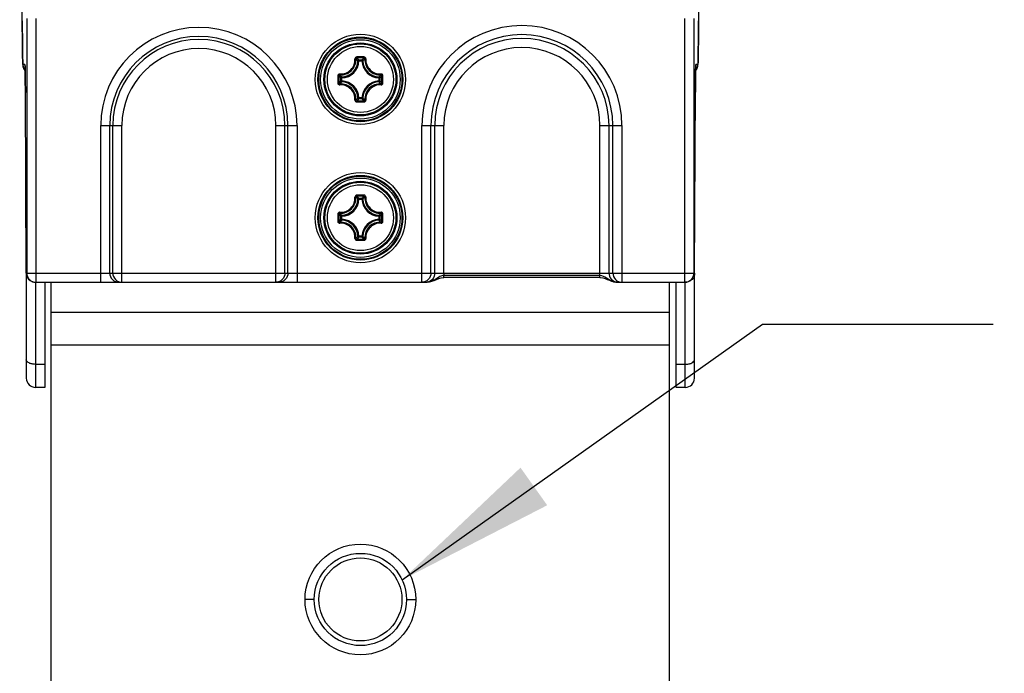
# Model space of a CAD drawing. Header units: millimetres. Extents: x 0 to 420, y 0 to 297.
# Tile 103 of 114: x 355 to 376, y 173 to 187. Entities that reach past the tile are written whole.
import ezdxf

# ---------------------------------------------------------------- set-up
doc = ezdxf.new("R2010")
doc.units = ezdxf.units.MM
doc.header["$LTSCALE"] = 23.1
doc.layers.get('0').update_dxf_attribs({"linetype": 'CONTINUOUS'})
for name, color, linetype in [('02___PRT_ALL_AXES', 7, 'CONTINUOUS'), ('AXES', 7, 'CONTINUOUS'), ('DIM_PILOTEES', 7, 'CONTINUOUS')]:
    doc.layers.add(name, color=color, linetype=linetype)
doc.styles.get("Standard").update_dxf_attribs({"font": 'txt', "width": 0.7})
doc.dimstyles.new('DIMSTYLE_3', dxfattribs={"dimtxt": 2.5, "dimasz": 3.5, "dimexe": 2, "dimexo": 0, "dimtad": 1, "dimdec": 0, "dimlfac": 5, "dimdsep": 46, "dimtxsty": 'STANDARD', "dimblk": '_FILLED', "dimblk1": '_FILLED', "dimblk2": '_FILLED', "dimcen": 0.09, "dimazin": 2, "dimtp": 0.3, "dimtm": 0.3, "dimtfac": 1, "dimtdec": 0, "dimtofl": 0, "dimtmove": 0, "dimatfit": 3, "dimldrblk": '_FILLED', "dimfxl": 1, "dimtolj": 1, "dimarcsym": 0})
doc.dimstyles.new('DIMSTYLE_6', dxfattribs={"dimtxt": 2.5, "dimasz": 3.5, "dimexe": 2, "dimexo": 0, "dimtad": 1, "dimdec": 0, "dimlfac": 5, "dimdsep": 46, "dimtxsty": 'STANDARD', "dimblk": '_FILLED', "dimblk1": '_FILLED', "dimblk2": '_FILLED', "dimcen": 0.09, "dimazin": 2, "dimtp": 0.5, "dimtm": 0.5, "dimtfac": 1, "dimtdec": 0, "dimtofl": 0, "dimtmove": 0, "dimatfit": 3, "dimldrblk": '_FILLED', "dimfxl": 1, "dimtolj": 1, "dimarcsym": 0})
doc.dimstyles.get("Standard").update_dxf_attribs({"dimtxt": 2.5, "dimasz": 3.5, "dimexe": 2, "dimexo": 0, "dimtad": 1, "dimdsep": 46, "dimtxsty": 'STANDARD', "dimblk": '_FILLED', "dimblk1": '_FILLED', "dimblk2": '_FILLED', "dimcen": 0.09, "dimazin": 2, "dimtol": 1, "dimtp": 0.01, "dimtm": 0.01, "dimtfac": 1, "dimtofl": 0, "dimtmove": 0, "dimatfit": 3, "dimldrblk": '_FILLED', "dimfxl": 1, "dimtolj": 1, "dimarcsym": 0})

# ---------------------------------------------------------------- blocks, each defined once
blk = doc.blocks.new('_FILLED')
at = {"color": 0, "linetype": 'BYBLOCK'}
blk.add_solid([(0, 0), (-1, 0.1429), (-1, -0.1429)], dxfattribs=at)
blk = doc.blocks.new('*D7')
at = {"layer": 'DIM_PILOTEES', "color": 2, "linetype": 'CONTINUOUS'}
for p, q in [((386.582, 188.068), (386.582, 195.568)), ((386.582, 195.568), (386.582, 176.943)), ((369.166, 188.068), (388.582, 188.068)), ((386.582, 158.318), (386.582, 176.943)), ((368.15, 165.818), (388.582, 165.818)), ((386.582, 165.818), (386.582, 158.318))]:
    blk.add_line(p, q, dxfattribs=at)
at = {"layer": 'DIM_PILOTEES', "color": 2, "linetype": 'CONTINUOUS', "xscale": 3.5, "yscale": 3.5, "zscale": 3.5}
for p, rotation in [((386.582, 188.068), 270), ((386.582, 165.818), 90)]:
    blk.add_blockref('_FILLED', p, dxfattribs=dict(at, rotation=rotation))
blk = doc.blocks.new('*D8')
at = {"layer": 'DIM_PILOTEES', "color": 2, "linetype": 'CONTINUOUS'}
for p, q in [((369.222, 198.438), (395.997, 198.438)), ((393.997, 198.438), (393.997, 182.128)), ((393.997, 165.818), (393.997, 182.128)), ((368.15, 165.818), (395.997, 165.818))]:
    blk.add_line(p, q, dxfattribs=at)
at = {"layer": 'DIM_PILOTEES', "color": 2, "linetype": 'CONTINUOUS', "xscale": 3.5, "yscale": 3.5, "zscale": 3.5}
for p, rotation in [((393.997, 198.438), 90), ((393.997, 165.818), 270)]:
    blk.add_blockref('_FILLED', p, dxfattribs=dict(at, rotation=rotation))
blk = doc.blocks.new('*D9')
at = {"layer": 'DIM_PILOTEES', "color": 2, "linetype": 'CONTINUOUS'}
for p, q in [((364.15, 206.097), (403.535, 206.097)), ((401.535, 206.097), (401.535, 185.957)), ((401.535, 165.818), (401.535, 185.957)), ((368.15, 165.818), (403.535, 165.818))]:
    blk.add_line(p, q, dxfattribs=at)
at = {"layer": 'DIM_PILOTEES', "color": 2, "linetype": 'CONTINUOUS', "xscale": 3.5, "yscale": 3.5, "zscale": 3.5}
for p, rotation in [((401.535, 206.097), 90), ((401.535, 165.818), 270)]:
    blk.add_blockref('_FILLED', p, dxfattribs=dict(at, rotation=rotation))

msp = doc.modelspace()

# ---------------------------------------------------------------- linework, layer by layer
at = {"color": 7, "linetype": 'CONTINUOUS'}
for p, q in [((354.7222, 187.1684), (354.6664, 198.2384)), ((369.4338, 198.2384), (369.378, 187.1684)), ((354.7222, 187.1674), (354.7222, 187.1684)), ((354.7222, 187.1674), (354.7226, 187.0887)), ((354.8193, 187.2184), (354.8193, 181.6978)), ((355.0193, 187.2184), (355.0193, 181.4978)), ((369.0809, 181.4978), (369.0809, 187.2184)), ((369.2809, 181.6978), (369.2809, 187.2184)), ((369.3772, 187.0232), (369.378, 187.1674)), ((369.378, 187.1674), (369.378, 187.1684)), ((354.7226, 187.0887), (354.7234, 186.9599)), ((354.7234, 186.9599), (354.7243, 186.8407)), ((369.3762, 186.8682), (369.3772, 187.0232)), ((354.7243, 186.8407), (354.7252, 186.7319)), ((354.7252, 186.7319), (354.7262, 186.6337)), ((369.3744, 186.667), (369.3753, 186.7627)), ((369.3753, 186.7627), (369.3762, 186.8682)), ((354.7262, 186.6337), (354.7272, 186.5464)), ((354.7272, 186.5464), (354.7283, 186.47)), ((369.3715, 186.4387), (369.3725, 186.505)), ((369.3725, 186.505), (369.3734, 186.5811)), ((369.3734, 186.5811), (369.3744, 186.667)), ((354.7283, 186.47), (354.729, 186.425)), ((354.729, 186.425), (354.7297, 186.3847)), ((354.7297, 186.3847), (354.7305, 186.3491)), ((354.7305, 186.3491), (354.7312, 186.3178)), ((354.7312, 186.3178), (354.7319, 186.2908)), ((354.7319, 186.2908), (354.7327, 186.2677)), ((361.9978, 186.3007), (361.9869, 186.3114)), ((362.0177, 186.2998), (361.9978, 186.3007)), ((362.0177, 186.2998), (362.0177, 186.3197)), ((362.0177, 186.3197), (362.0825, 186.3197)), ((362.0177, 186.2998), (362.0825, 186.2998)), ((362.0825, 186.2998), (362.0825, 186.3197)), ((362.0825, 186.2998), (362.1024, 186.3007)), ((362.1024, 186.3007), (362.1133, 186.3114)), ((369.3681, 186.2835), (369.3688, 186.307)), ((369.3688, 186.307), (369.3694, 186.3341)), ((369.3694, 186.3341), (369.3704, 186.3818)), ((369.3704, 186.3818), (369.3715, 186.4387)), ((354.7327, 186.2677), (354.7334, 186.2482)), ((354.7806, 186.2184), (354.7366, 186.2184)), ((354.7829, 186.1838), (354.7834, 186.1713)), ((354.7834, 186.1713), (354.7838, 186.1548)), ((354.7838, 186.1548), (354.7844, 186.1341)), ((354.7844, 186.1341), (354.7849, 186.1092)), ((354.7849, 186.1092), (354.7854, 186.08)), ((354.7854, 186.08), (354.7859, 186.0463)), ((369.3147, 186.0737), (369.3144, 186.0544)), ((369.3145, 186.061), (369.3151, 186.0944)), ((369.3151, 186.0944), (369.3156, 186.123)), ((369.3156, 186.123), (369.3162, 186.1469)), ((369.3162, 186.1469), (369.3167, 186.1661)), ((369.3637, 186.2184), (369.3197, 186.2184)), ((369.3674, 186.2632), (369.3681, 186.2835)), ((354.7859, 186.0463), (354.7865, 186.0082)), ((354.7865, 186.0082), (354.787, 185.9655)), ((354.787, 185.9655), (354.7875, 185.9184)), ((354.7875, 185.9184), (354.7882, 185.8395)), ((354.7879, 185.8763), (354.7876, 185.9096)), ((354.7882, 185.8344), (354.7879, 185.8763)), ((361.6282, 185.8654), (361.6282, 185.9302)), ((361.6481, 185.9302), (361.6282, 185.9302)), ((361.6481, 185.8654), (361.6282, 185.8654)), ((361.6472, 185.9501), (361.6366, 185.9609)), ((361.6481, 185.9302), (361.6472, 185.9501)), ((361.6481, 185.8654), (361.6472, 185.8455)), ((361.6481, 185.8654), (361.6481, 185.9302)), ((362.4521, 185.9302), (362.453, 185.9501)), ((362.4521, 185.9302), (362.472, 185.9302)), ((362.4521, 185.9302), (362.4521, 185.8654)), ((362.4521, 185.8654), (362.472, 185.8654)), ((362.4521, 185.8654), (362.453, 185.8455)), ((362.453, 185.9501), (362.4636, 185.9609)), ((362.472, 185.9302), (362.472, 185.8654)), ((369.3117, 185.7938), (369.3124, 185.8802)), ((369.3123, 185.87), (369.312, 185.8341)), ((369.3124, 185.8802), (369.3129, 185.9324)), ((369.3129, 185.9324), (369.3134, 185.98)), ((369.3134, 185.98), (369.314, 186.0229)), ((369.314, 186.0229), (369.3145, 186.061)), ((369.3144, 186.0544), (369.3142, 186.0404)), ((354.7882, 185.8395), (354.7886, 185.7814)), ((354.7886, 185.7814), (354.7891, 185.7194)), ((354.7891, 185.7194), (354.7896, 185.6174)), ((361.6472, 185.8455), (361.6366, 185.8347)), ((362.453, 185.8455), (362.4636, 185.8347)), ((369.2909, 181.6978), (369.3109, 185.665)), ((369.3111, 185.7139), (369.3107, 185.6388)), ((369.3109, 185.665), (369.3113, 185.7312)), ((369.3115, 185.7643), (369.3111, 185.7139)), ((369.3113, 185.7312), (369.3117, 185.7938)), ((369.312, 185.8341), (369.3115, 185.7643)), ((354.7896, 185.6184), (354.7895, 185.6333)), ((354.8094, 181.6978), (354.7896, 185.6184)), ((354.7896, 185.6174), (354.7896, 185.6184)), ((361.9978, 185.4949), (361.9869, 185.4842)), ((362.0177, 185.4958), (361.9978, 185.4949)), ((362.0177, 185.4958), (362.0177, 185.4759)), ((362.0825, 185.4958), (362.0177, 185.4958)), ((362.0825, 185.4759), (362.0177, 185.4759)), ((362.0825, 185.4958), (362.0825, 185.4759)), ((362.0825, 185.4958), (362.1024, 185.4949)), ((362.1024, 185.4949), (362.1133, 185.4842)), ((369.3107, 185.6388), (369.3106, 185.6184)), ((369.3106, 185.6174), (369.3106, 185.6184)), ((356.4223, 181.4978), (356.4223, 184.8978)), ((356.4223, 184.8978), (356.8814, 184.8978)), ((356.6193, 181.6978), (356.6193, 184.8978)), ((356.6844, 181.6978), (356.6844, 184.8978)), ((356.8814, 181.4978), (356.8814, 184.8978)), ((360.2189, 181.4978), (360.2189, 184.8978)), ((360.2189, 184.8978), (360.6779, 184.8978)), ((360.4158, 181.6978), (360.4158, 184.8978)), ((360.481, 181.6978), (360.481, 184.8978)), ((360.6779, 184.8978), (360.6779, 181.4978)), ((363.3823, 184.8978), (363.859, 184.8978)), ((363.3823, 181.4978), (363.3823, 184.8978)), ((363.5793, 181.6978), (363.5793, 184.8978)), ((363.662, 181.6978), (363.662, 184.8978)), ((363.859, 181.6978), (363.859, 184.8978)), ((367.2412, 184.8978), (367.7179, 184.8978)), ((367.2412, 181.5995), (367.2412, 184.8978)), ((367.4382, 181.6978), (367.4382, 184.8978)), ((367.521, 181.6978), (367.521, 184.8978)), ((367.7179, 184.8978), (367.7179, 181.4978)), ((361.9978, 183.3007), (361.9869, 183.3114)), ((362.0177, 183.2998), (361.9978, 183.3007)), ((362.0177, 183.3197), (362.0825, 183.3197)), ((362.0177, 183.2998), (362.0177, 183.3197)), ((362.0177, 183.2998), (362.0825, 183.2998)), ((362.0825, 183.2998), (362.0825, 183.3197)), ((362.0825, 183.2998), (362.1024, 183.3007)), ((362.1024, 183.3007), (362.1133, 183.3114)), ((361.6481, 182.9302), (361.6282, 182.9302)), ((361.6282, 182.8654), (361.6282, 182.9302)), ((361.6472, 182.9501), (361.6366, 182.9609)), ((361.6481, 182.9302), (361.6472, 182.9501)), ((361.6481, 182.8654), (361.6481, 182.9302)), ((362.4521, 182.9302), (362.453, 182.9501)), ((362.4521, 182.9302), (362.472, 182.9302)), ((362.4521, 182.9302), (362.4521, 182.8654)), ((362.453, 182.9501), (362.4636, 182.9609)), ((362.472, 182.9302), (362.472, 182.8654)), ((361.6481, 182.8654), (361.6282, 182.8654)), ((361.6472, 182.8455), (361.6366, 182.8347)), ((361.6481, 182.8654), (361.6472, 182.8455)), ((362.4521, 182.8654), (362.472, 182.8654)), ((362.4521, 182.8654), (362.453, 182.8455)), ((362.453, 182.8455), (362.4636, 182.8347)), ((361.9978, 182.4949), (361.9869, 182.4842)), ((362.0177, 182.4958), (361.9978, 182.4949)), ((362.0825, 182.4958), (362.0177, 182.4958)), ((362.0177, 182.4958), (362.0177, 182.4759)), ((362.0825, 182.4759), (362.0177, 182.4759)), ((362.0825, 182.4958), (362.1024, 182.4949)), ((362.0825, 182.4958), (362.0825, 182.4759)), ((362.1024, 182.4949), (362.1133, 182.4842)), ((354.8101, 181.6829), (354.8101, 179.4178)), ((354.8193, 181.6978), (369.2809, 181.6978)), ((363.859, 181.6978), (363.859, 181.643)), ((367.2412, 181.643), (363.859, 181.643)), ((363.859, 181.5995), (363.859, 181.643)), ((367.2412, 181.5994), (363.859, 181.5994)), ((369.2901, 179.4178), (369.2901, 181.6902)), ((355.0101, 181.4978), (355.0101, 179.2178)), ((355.0193, 181.4978), (363.4947, 181.4978)), ((355.2101, 181.4978), (355.2101, 179.2178)), ((355.3501, 166.4178), (355.3501, 181.4978)), ((363.4947, 181.4978), (363.5502, 181.5041)), ((367.6062, 181.4978), (367.604, 181.4978)), ((367.6062, 181.4978), (369.0809, 181.4978)), ((368.7501, 166.4178), (368.7501, 181.4978)), ((368.8901, 179.2178), (368.8901, 181.4978)), ((369.0901, 179.2178), (369.0901, 181.4978)), ((355.3501, 180.8507), (368.7501, 180.8507)), ((355.3501, 180.1436), (368.7501, 180.1436)), ((355.2101, 179.7178), (355.0101, 179.7178)), ((369.0901, 179.7178), (368.8901, 179.7178)), ((355.2101, 179.2178), (355.0101, 179.2178)), ((369.0901, 179.2178), (368.8901, 179.2178)), ((361.0501, 174.6178), (360.8501, 174.6178)), ((363.0501, 174.6178), (363.2501, 174.6178))]:
    msp.add_line(p, q, dxfattribs=at)
for points in [[(354.7334, 186.2482), (354.7338, 186.2397), (354.7342, 186.2318), (354.7346, 186.2246), (354.7351, 186.2177), (354.7356, 186.211), (354.7363, 186.2038), (354.7373, 186.1956), (354.739, 186.1848), (354.7423, 186.1696), (354.7483, 186.1504), (354.7585, 186.1271), (354.774, 186.1019), (354.7853, 186.0886)], [(354.7823, 186.1952), (354.7823, 186.1954), (354.7824, 186.1946), (354.7825, 186.1921), (354.7827, 186.1885), (354.7829, 186.1838)], [(369.315, 186.088), (369.3179, 186.0909), (369.3354, 186.1157), (369.3476, 186.1396), (369.3552, 186.1601), (369.3596, 186.1769), (369.362, 186.1891), (369.3633, 186.1982), (369.3641, 186.2057), (369.3647, 186.2121), (369.3652, 186.2184), (369.3656, 186.2246), (369.366, 186.2313), (369.3664, 186.2383), (369.3667, 186.246), (369.3674, 186.2632)], [(369.3167, 186.1661), (369.3172, 186.1809), (369.3174, 186.1865), (369.3176, 186.1908), (369.3178, 186.1932)], [(363.5502, 181.5041), (363.6009, 181.5188), (363.6497, 181.5383), (363.6979, 181.5593), (363.7466, 181.5784), (363.7973, 181.5928), (363.8501, 181.5993), (363.859, 181.5995)], [(367.2412, 181.5995), (367.2554, 181.5991), (367.306, 181.5921), (367.3545, 181.5781), (367.4012, 181.5598), (367.4471, 181.5398), (367.4933, 181.521), (367.5407, 181.5063), (367.5886, 181.4984), (367.604, 181.4978)]]:
    msp.add_lwpolyline(points, dxfattribs=at)
for centre, radius in [((362.0501, 185.8978), 0.9789), ((362.0501, 185.8978), 0.9189), ((362.0501, 185.8978), 0.9013), ((362.0501, 185.8978), 0.8614), ((362.0501, 185.8978), 0.7909), ((362.0501, 185.8978), 0.7905), ((362.0501, 185.8978), 0.7701), ((362.0501, 185.8978), 0.7142), ((362.0501, 182.8978), 0.9789), ((362.0501, 182.8978), 0.9189), ((362.0501, 182.8978), 0.9013), ((362.0501, 182.8978), 0.8614), ((362.0501, 182.8978), 0.7909), ((362.0501, 182.8978), 0.7905), ((362.0501, 182.8978), 0.7701), ((362.0501, 182.8978), 0.7142)]:
    msp.add_circle(centre, radius, dxfattribs=at)
at = {"color": 3, "linetype": 'CONTINUOUS'}
msp.add_circle((362.0501, 174.6178), 1, dxfattribs=at)
at = {"color": 7, "linetype": 'CONTINUOUS'}
for centre, radius, start, end in [((358.5501, 184.8978), 2.1278, 0, 180), ((365.5501, 184.8978), 2.1678, 0, 180), ((358.5501, 184.8978), 1.9309, 0, 180), ((358.5501, 184.8978), 1.8657, 0, 180), ((365.5501, 184.8978), 1.9709, 0, 180), ((365.5501, 184.8978), 1.8881, 0, 180), ((358.5501, 184.8978), 1.6688, 0, 180), ((365.5501, 184.8978), 1.6911, 0, 180), ((361.6301, 186.3178), 0.3681, 272.66051, 357.33943), ((361.6301, 186.3178), 0.388, 272.66006, 357.33994), ((361.3376, 185.6385), 0.9351, 46.02005, 48.82727), ((362.0499, 163.5547), 22.8324, 89.80634, 90.19266), ((362.0501, 163.7204), 22.6428, 89.80683, 90.19314), ((361.2621, 185.5989), 1.0443, 43.64761, 47.0362), ((362.8381, 185.5989), 1.0442, 132.96365, 136.35241), ((362.4701, 186.3178), 0.388, 182.66006, 267.33995), ((362.4701, 186.3178), 0.3681, 182.66057, 267.33943), ((362.7629, 185.6383), 0.9354, 131.17351, 133.97966), ((354.9333, 186.2186), 0.1967, 180.04534, 188.53421), ((354.9353, 186.2174), 0.1983, 210.93705, 220.3401), ((354.9762, 186.2185), 0.1956, 180.03015, 186.87174), ((381.6623, 185.8757), 12.3492, 178.92556, 179.08132), ((369.1237, 186.2186), 0.196, 352.54893, 359.96485), ((369.1666, 186.2186), 0.1971, 350.89122, 359.94884), ((323.0059, 185.6067), 31.7831, 0.54601, 0.733), ((384.3931, 185.8981), 22.8324, 179.80754, 180.0007), ((384.3931, 185.8975), 22.8324, 179.99931, 180.19247), ((384.2273, 185.8978), 22.6426, 179.80684, 180.19316), ((362.3488, 186.6856), 1.044, 222.9633, 226.35274), ((362.3489, 185.1099), 1.0441, 133.6473, 137.03653), ((362.3103, 186.6111), 0.9363, 221.17498, 223.98744), ((361.6301, 185.4778), 0.388, 2.66006, 87.33995), ((362.4701, 185.4778), 0.388, 92.66006, 177.33995), ((361.7908, 186.6104), 0.9352, 316.0113, 318.82717), ((361.7512, 186.6858), 1.0443, 313.64761, 317.03619), ((361.7513, 185.1098), 1.0442, 42.96366, 46.35241), ((339.873, 185.8978), 22.6425, 359.80684, 0.19316), ((339.7071, 185.8981), 22.8324, 359.99931, 0.19247), ((339.7071, 185.8975), 22.8324, 359.80754, 0.0007), ((408.8731, 185.5252), 39.5623, 179.36405, 179.50067), ((394.7114, 185.6835), 25.3997, 179.19491, 179.36645), ((281.741, 185.2564), 73.0495, 0.295655, 0.453402), ((362.31, 185.1847), 0.9359, 136.01219, 138.82591), ((361.6301, 185.4778), 0.3681, 2.66051, 87.33948), ((362.4701, 185.4778), 0.3681, 92.66057, 177.33943), ((361.7905, 185.1849), 0.9356, 41.17363, 43.98841), ((361.3368, 186.1579), 0.9362, 311.17488, 313.9787), ((361.2623, 186.1965), 1.044, 312.96329, 316.35274), ((362.0501, 208.0751), 22.6428, 269.80686, 270.19317), ((362.8382, 186.1967), 1.0443, 223.64761, 227.0362), ((362.7626, 186.157), 0.9351, 226.02005, 228.82726), ((362.0499, 208.2408), 22.8324, 269.80735, 270.19367), ((361.6301, 183.3178), 0.3681, 272.66051, 357.33943), ((361.6301, 183.3178), 0.388, 272.66006, 357.33994), ((361.3376, 182.6385), 0.9351, 46.02005, 48.82727), ((362.0499, 160.5547), 22.8324, 89.80634, 90.19266), ((362.0501, 160.7204), 22.6428, 89.80683, 90.19314), ((361.2621, 182.5989), 1.0443, 43.64761, 47.0362), ((362.8381, 182.5989), 1.0442, 132.96365, 136.35241), ((362.4701, 183.3178), 0.388, 182.66006, 267.33995), ((362.4701, 183.3178), 0.3681, 182.66057, 267.33943), ((362.7629, 182.6383), 0.9354, 131.17351, 133.97966), ((384.3931, 182.8981), 22.8324, 179.80754, 180.0007), ((384.3931, 182.8975), 22.8324, 179.99931, 180.19247), ((384.2273, 182.8978), 22.6426, 179.80684, 180.19316), ((362.3488, 183.6856), 1.044, 222.9633, 226.35274), ((362.3103, 183.6111), 0.9363, 221.17498, 223.98744), ((361.7908, 183.6104), 0.9352, 316.0113, 318.82717), ((361.7512, 183.6858), 1.0443, 313.64761, 317.03619), ((339.873, 182.8978), 22.6425, 359.80684, 0.19316), ((339.7071, 182.8981), 22.8324, 359.99931, 0.19247), ((339.7071, 182.8975), 22.8324, 359.80754, 0.0007), ((362.3489, 182.1099), 1.0441, 133.6473, 137.03653), ((362.31, 182.1847), 0.9359, 136.01219, 138.82591), ((361.6301, 182.4778), 0.3681, 2.66051, 87.33948), ((361.6301, 182.4778), 0.388, 2.66006, 87.33995), ((362.4701, 182.4778), 0.388, 92.66006, 177.33995), ((362.4701, 182.4778), 0.3681, 92.66057, 177.33943), ((361.7905, 182.1849), 0.9356, 41.17363, 43.98841), ((361.7513, 182.1098), 1.0442, 42.96366, 46.35241), ((361.3368, 183.1579), 0.9362, 311.17488, 313.9787), ((361.2623, 183.1965), 1.044, 312.96329, 316.35274), ((362.8382, 183.1967), 1.0443, 223.64761, 227.0362), ((362.7626, 183.157), 0.9351, 226.02005, 228.82726), ((362.0499, 205.2408), 22.8324, 269.80735, 270.19367), ((362.0501, 205.0751), 22.6428, 269.80686, 270.19317), ((355.0101, 181.6972), 0.2008, 179.82459, 191.69019), ((355.0084, 181.6968), 0.199, 191.70099, 250.30082), ((355.0193, 181.6978), 0.2, 179.99951, 269.99831), ((369.0809, 181.6978), 0.2, 270.00169, 0.00049), ((355.0089, 181.6989), 0.2011, 250.37264, 269.93241), ((363.465, 181.6912), 0.1935, 270.03276, 278.77831), ((367.6202, 181.8029), 0.3065, 251.29397, 256.84578), ((367.6353, 181.6914), 0.1936, 260.77068, 269.96418), ((355.0101, 179.4178), 0.2, 180, 270), ((369.0901, 179.4178), 0.2, 270, 360)]:
    msp.add_arc(centre, radius, start, end, dxfattribs=at)
for points, knots in [([(354.7329, 186.2652), (354.7313, 186.3069), (354.7251, 186.608), (354.7235, 186.9091), (354.7222, 187.1684)], [0, 0, 0, 0, 0.138521, 1, 1, 1, 1]), ([(369.378, 187.1684), (369.3774, 187.0372), (369.3762, 186.8514), (369.3739, 186.6196), (369.3722, 186.4822), (369.3702, 186.3733), (369.3689, 186.2999), (369.3668, 186.2581), (369.3667, 186.2363), (369.3642, 186.2269), (369.3651, 186.2184), (369.3637, 186.2184)], [0, 0, 0, 0, 0.4142053, 0.586631, 0.7318807, 0.8475451, 0.931613, 0.9613381, 0.9826722, 0.9955554, 1, 1, 1, 1]), ([(361.6033, 186.0155), (361.6465, 186.0131), (361.7354, 186.0267), (361.8482, 186.0999), (361.9213, 186.2128), (361.9348, 186.3017), (361.9324, 186.3449)], [0, 0, 0, 0, 0.2487635, 0.4999067, 0.7511096, 1, 1, 1, 1]), ([(361.6055, 185.9947), (361.6512, 185.9921), (361.7451, 186.0064), (361.8642, 186.0836), (361.9415, 186.2027), (361.9558, 186.2967), (361.9532, 186.3424)], [0, 0, 0, 0, 0.2489026, 0.4999041, 0.7509684, 1, 1, 1, 1]), ([(361.9731, 186.387), (361.9625, 186.387), (361.9403, 186.3779), (361.9318, 186.3554), (361.9324, 186.3449)], [0, 0, 0, 0, 0.5034979, 1, 1, 1, 1]), ([(361.9324, 186.3446), (361.9348, 186.3447), (361.9394, 186.3449), (361.9458, 186.3446), (361.9501, 186.3439), (361.9527, 186.3431), (361.9532, 186.3424)], [0, 0, 0, 0, 0.3483283, 0.6548323, 0.8796377, 1, 1, 1, 1]), ([(361.9738, 186.3631), (361.9684, 186.3631), (361.9573, 186.3588), (361.953, 186.3476), (361.9532, 186.3424)], [0, 0, 0, 0, 0.5063552, 1, 1, 1, 1]), ([(361.9731, 186.387), (361.9731, 186.3843), (361.9732, 186.379), (361.9732, 186.3718), (361.9735, 186.3666), (361.9735, 186.3639), (361.9738, 186.3631)], [0, 0, 0, 0, 0.3459246, 0.6615116, 0.8927311, 1, 1, 1, 1]), ([(362.1271, 186.387), (362.1271, 186.3843), (362.1271, 186.379), (362.127, 186.3718), (362.1267, 186.3666), (362.1267, 186.3639), (362.1265, 186.3631)], [0, 0, 0, 0, 0.3459034, 0.6614753, 0.8926979, 1, 1, 1, 1]), ([(362.147, 186.3424), (362.1473, 186.3476), (362.1429, 186.3588), (362.1318, 186.3631), (362.1265, 186.3631)], [0, 0, 0, 0, 0.4936423, 1, 1, 1, 1]), ([(362.1679, 186.3449), (362.1684, 186.3554), (362.1599, 186.3779), (362.1378, 186.387), (362.1271, 186.387)], [0, 0, 0, 0, 0.4964284, 1, 1, 1, 1]), ([(362.147, 186.3424), (362.1444, 186.2967), (362.1588, 186.2028), (362.236, 186.0836), (362.3552, 186.0064), (362.4491, 185.9921), (362.4947, 185.9947)], [0, 0, 0, 0, 0.2490264, 0.5000927, 0.7510966, 1, 1, 1, 1]), ([(362.1679, 186.3446), (362.1654, 186.3447), (362.1608, 186.3449), (362.1545, 186.3446), (362.1501, 186.3439), (362.1475, 186.3431), (362.147, 186.3424)], [0, 0, 0, 0, 0.3483163, 0.6548188, 0.879628, 1, 1, 1, 1]), ([(362.1679, 186.3449), (362.1654, 186.3017), (362.179, 186.2128), (362.252, 186.0999), (362.3648, 186.0267), (362.4537, 186.0131), (362.4969, 186.0155)], [0, 0, 0, 0, 0.2488866, 0.5000912, 0.7512364, 1, 1, 1, 1]), ([(354.7366, 186.2184), (354.7326, 186.2185), (354.7381, 186.2435), (354.7334, 186.2536), (354.7329, 186.2652)], [0, 0, 0, 0, 0.2531913, 1, 1, 1, 1]), ([(354.7864, 186.0133), (354.786, 186.0427), (354.7852, 186.0934), (354.7843, 186.1525), (354.7827, 186.1863), (354.7828, 186.204), (354.7808, 186.2115), (354.7817, 186.2184), (354.7806, 186.2184)], [0, 0, 0, 0, 0.429826, 0.7438328, 0.855166, 0.9351524, 0.9834444, 1, 1, 1, 1]), ([(369.3197, 186.2184), (369.3173, 186.2184), (369.3204, 186.2035), (369.3157, 186.1878), (369.3169, 186.15), (369.3156, 186.1233), (369.3153, 186.1073)], [0, 0, 0, 0, 0.0643305, 0.2537354, 0.5668446, 1, 1, 1, 1]), ([(361.6033, 186.0155), (361.5979, 186.0158), (361.5869, 186.0141), (361.5727, 186.0052), (361.5632, 185.9913), (361.5609, 185.9802), (361.5609, 185.9747)], [0, 0, 0, 0, 0.2474935, 0.4967006, 0.7478022, 1, 1, 1, 1]), ([(361.5609, 185.9747), (361.5636, 185.9748), (361.5689, 185.9747), (361.5761, 185.9747), (361.5813, 185.9743), (361.584, 185.9744), (361.5848, 185.9741)], [0, 0, 0, 0, 0.3459255, 0.6615105, 0.8927312, 1, 1, 1, 1]), ([(361.6055, 185.9947), (361.6003, 185.9949), (361.5891, 185.9906), (361.5848, 185.9795), (361.5848, 185.9741)], [0, 0, 0, 0, 0.4936423, 1, 1, 1, 1]), ([(361.6033, 186.0155), (361.6032, 186.0131), (361.603, 186.0084), (361.6033, 186.0021), (361.604, 185.9978), (361.6048, 185.9952), (361.6055, 185.9947)], [0, 0, 0, 0, 0.3483182, 0.654821, 0.8796306, 1, 1, 1, 1]), ([(361.6282, 185.8654), (361.6283, 185.8626), (361.6295, 185.8571), (361.6329, 185.8525), (361.6349, 185.8506)], [0, 0, 0, 0, 0.4994177, 1, 1, 1, 1]), ([(362.472, 185.9302), (362.472, 185.9329), (362.4708, 185.9385), (362.4674, 185.9431), (362.4653, 185.9449)], [0, 0, 0, 0, 0.4994177, 1, 1, 1, 1]), ([(362.4653, 185.8506), (362.4674, 185.8525), (362.4708, 185.8571), (362.472, 185.8626), (362.472, 185.8654)], [0, 0, 0, 0, 0.5005823, 1, 1, 1, 1]), ([(362.4969, 186.0155), (362.4971, 186.0131), (362.4972, 186.0084), (362.4969, 186.0021), (362.4962, 185.9978), (362.4954, 185.9952), (362.4947, 185.9947)], [0, 0, 0, 0, 0.3483087, 0.654806, 0.8796194, 1, 1, 1, 1]), ([(362.5154, 185.9741), (362.5154, 185.9795), (362.5111, 185.9906), (362.4999, 185.9949), (362.4947, 185.9947)], [0, 0, 0, 0, 0.5063552, 1, 1, 1, 1]), ([(362.5394, 185.9747), (362.5394, 185.9802), (362.5371, 185.9913), (362.5275, 186.0052), (362.5134, 186.0141), (362.5023, 186.0158), (362.4969, 186.0155)], [0, 0, 0, 0, 0.2521423, 0.5032394, 0.7524633, 1, 1, 1, 1]), ([(362.5394, 185.9747), (362.5366, 185.9748), (362.5313, 185.9747), (362.5242, 185.9747), (362.519, 185.9743), (362.5162, 185.9744), (362.5154, 185.9741)], [0, 0, 0, 0, 0.3459255, 0.6615105, 0.8927312, 1, 1, 1, 1]), ([(361.5609, 185.8208), (361.5636, 185.8208), (361.5689, 185.8208), (361.5761, 185.8209), (361.5813, 185.8212), (361.584, 185.8212), (361.5848, 185.8214)], [0, 0, 0, 0, 0.3459255, 0.6615105, 0.8927312, 1, 1, 1, 1]), ([(361.5609, 185.8208), (361.5609, 185.8153), (361.5632, 185.8042), (361.5727, 185.7904), (361.5869, 185.7814), (361.5979, 185.7797), (361.6033, 185.78)], [0, 0, 0, 0, 0.2521423, 0.5032394, 0.7524633, 1, 1, 1, 1]), ([(361.5848, 185.8214), (361.5848, 185.8161), (361.5891, 185.805), (361.6003, 185.8006), (361.6055, 185.8009)], [0, 0, 0, 0, 0.5063552, 1, 1, 1, 1]), ([(361.6033, 185.78), (361.6032, 185.7825), (361.603, 185.7871), (361.6033, 185.7934), (361.604, 185.7978), (361.6048, 185.8004), (361.6055, 185.8009)], [0, 0, 0, 0, 0.3483087, 0.654806, 0.8796194, 1, 1, 1, 1]), ([(361.9324, 185.4506), (361.9348, 185.4938), (361.9213, 185.5828), (361.8482, 185.6957), (361.7354, 185.7688), (361.6465, 185.7824), (361.6033, 185.78)], [0, 0, 0, 0, 0.2488866, 0.5000912, 0.7512364, 1, 1, 1, 1]), ([(361.9532, 185.4532), (361.9558, 185.4988), (361.9415, 185.5928), (361.8642, 185.712), (361.7451, 185.7891), (361.6512, 185.8035), (361.6055, 185.8009)], [0, 0, 0, 0, 0.2490264, 0.5000927, 0.7510966, 1, 1, 1, 1]), ([(362.4947, 185.8009), (362.4491, 185.8035), (362.3552, 185.7891), (362.236, 185.712), (362.1588, 185.5928), (362.1444, 185.4988), (362.147, 185.4532)], [0, 0, 0, 0, 0.2489024, 0.4999041, 0.7509685, 1, 1, 1, 1]), ([(362.4969, 185.78), (362.4537, 185.7824), (362.3648, 185.7688), (362.2521, 185.6957), (362.179, 185.5828), (362.1655, 185.4939), (362.1679, 185.4506)], [0, 0, 0, 0, 0.2487627, 0.499906, 0.7511088, 1, 1, 1, 1]), ([(362.4947, 185.8009), (362.4999, 185.8006), (362.5111, 185.805), (362.5154, 185.8161), (362.5154, 185.8214)], [0, 0, 0, 0, 0.4936423, 1, 1, 1, 1]), ([(362.4969, 185.78), (362.4971, 185.7825), (362.4972, 185.7871), (362.4969, 185.7934), (362.4962, 185.7978), (362.4954, 185.8004), (362.4947, 185.8009)], [0, 0, 0, 0, 0.3483178, 0.6548204, 0.8796302, 1, 1, 1, 1]), ([(362.4969, 185.78), (362.5023, 185.7797), (362.5134, 185.7814), (362.5275, 185.7904), (362.5371, 185.8042), (362.5394, 185.8153), (362.5394, 185.8208)], [0, 0, 0, 0, 0.2474994, 0.496706, 0.7478066, 1, 1, 1, 1]), ([(362.5394, 185.8208), (362.5366, 185.8208), (362.5313, 185.8208), (362.5242, 185.8209), (362.519, 185.8212), (362.5162, 185.8212), (362.5154, 185.8214)], [0, 0, 0, 0, 0.3459253, 0.6615103, 0.892731, 1, 1, 1, 1]), ([(361.9324, 185.4506), (361.9318, 185.4401), (361.9403, 185.4176), (361.9625, 185.4086), (361.9731, 185.4085)], [0, 0, 0, 0, 0.4964255, 1, 1, 1, 1]), ([(361.9324, 185.451), (361.9348, 185.4508), (361.9394, 185.4507), (361.9458, 185.451), (361.9501, 185.4517), (361.9527, 185.4525), (361.9532, 185.4532)], [0, 0, 0, 0, 0.3483163, 0.6548188, 0.879628, 1, 1, 1, 1]), ([(361.9532, 185.4532), (361.953, 185.448), (361.9573, 185.4368), (361.9684, 185.4325), (361.9738, 185.4325)], [0, 0, 0, 0, 0.4936423, 1, 1, 1, 1]), ([(361.9731, 185.4085), (361.9731, 185.4113), (361.9731, 185.4166), (361.9732, 185.4237), (361.9735, 185.4289), (361.9735, 185.4317), (361.9738, 185.4325)], [0, 0, 0, 0, 0.3459034, 0.6614753, 0.8926979, 1, 1, 1, 1]), ([(362.0825, 185.4759), (362.0853, 185.4759), (362.0908, 185.4771), (362.0953, 185.4805), (362.0972, 185.4825)], [0, 0, 0, 0, 0.4994109, 1, 1, 1, 1]), ([(362.1265, 185.4325), (362.1318, 185.4325), (362.1429, 185.4368), (362.1473, 185.448), (362.147, 185.4532)], [0, 0, 0, 0, 0.5063553, 1, 1, 1, 1]), ([(362.1271, 185.4085), (362.1271, 185.4113), (362.1271, 185.4166), (362.127, 185.4237), (362.1267, 185.4289), (362.1267, 185.4317), (362.1265, 185.4325)], [0, 0, 0, 0, 0.3459246, 0.6615116, 0.8927311, 1, 1, 1, 1]), ([(362.1271, 185.4085), (362.1378, 185.4086), (362.1599, 185.4176), (362.1685, 185.4401), (362.1679, 185.4506)], [0, 0, 0, 0, 0.5035035, 1, 1, 1, 1]), ([(362.1679, 185.451), (362.1654, 185.4508), (362.1608, 185.4507), (362.1545, 185.4509), (362.1501, 185.4517), (362.1475, 185.4525), (362.147, 185.4532)], [0, 0, 0, 0, 0.3482884, 0.6547739, 0.8795887, 1, 1, 1, 1]), ([(361.6033, 183.0155), (361.6465, 183.0131), (361.7354, 183.0267), (361.8482, 183.0999), (361.9213, 183.2128), (361.9348, 183.3017), (361.9324, 183.3449)], [0, 0, 0, 0, 0.2487635, 0.4999067, 0.7511096, 1, 1, 1, 1]), ([(361.6055, 182.9947), (361.6512, 182.9921), (361.7451, 183.0064), (361.8642, 183.0836), (361.9415, 183.2027), (361.9558, 183.2967), (361.9532, 183.3424)], [0, 0, 0, 0, 0.2489026, 0.4999041, 0.7509684, 1, 1, 1, 1]), ([(361.9731, 183.387), (361.9625, 183.387), (361.9403, 183.3779), (361.9318, 183.3554), (361.9324, 183.3449)], [0, 0, 0, 0, 0.5034979, 1, 1, 1, 1]), ([(361.9324, 183.3446), (361.9348, 183.3447), (361.9394, 183.3449), (361.9458, 183.3446), (361.9501, 183.3439), (361.9527, 183.3431), (361.9532, 183.3424)], [0, 0, 0, 0, 0.3483283, 0.6548323, 0.8796377, 1, 1, 1, 1]), ([(361.9738, 183.3631), (361.9684, 183.3631), (361.9573, 183.3588), (361.953, 183.3476), (361.9532, 183.3424)], [0, 0, 0, 0, 0.5063552, 1, 1, 1, 1]), ([(361.9731, 183.387), (361.9731, 183.3843), (361.9732, 183.379), (361.9732, 183.3718), (361.9735, 183.3666), (361.9735, 183.3639), (361.9738, 183.3631)], [0, 0, 0, 0, 0.3459246, 0.6615116, 0.8927311, 1, 1, 1, 1]), ([(362.1271, 183.387), (362.1271, 183.3843), (362.1271, 183.379), (362.127, 183.3718), (362.1267, 183.3666), (362.1267, 183.3639), (362.1265, 183.3631)], [0, 0, 0, 0, 0.3459034, 0.6614753, 0.8926979, 1, 1, 1, 1]), ([(362.147, 183.3424), (362.1473, 183.3476), (362.1429, 183.3588), (362.1318, 183.3631), (362.1265, 183.3631)], [0, 0, 0, 0, 0.4936423, 1, 1, 1, 1]), ([(362.1679, 183.3449), (362.1684, 183.3554), (362.1599, 183.3779), (362.1378, 183.387), (362.1271, 183.387)], [0, 0, 0, 0, 0.4964284, 1, 1, 1, 1]), ([(362.147, 183.3424), (362.1444, 183.2967), (362.1588, 183.2028), (362.236, 183.0836), (362.3552, 183.0064), (362.4491, 182.9921), (362.4947, 182.9947)], [0, 0, 0, 0, 0.2490264, 0.5000927, 0.7510966, 1, 1, 1, 1]), ([(362.1679, 183.3446), (362.1654, 183.3447), (362.1608, 183.3449), (362.1545, 183.3446), (362.1501, 183.3439), (362.1475, 183.3431), (362.147, 183.3424)], [0, 0, 0, 0, 0.3483163, 0.6548188, 0.879628, 1, 1, 1, 1]), ([(362.1679, 183.3449), (362.1654, 183.3017), (362.179, 183.2128), (362.252, 183.0999), (362.3648, 183.0267), (362.4537, 183.0131), (362.4969, 183.0155)], [0, 0, 0, 0, 0.2488866, 0.5000912, 0.7512364, 1, 1, 1, 1]), ([(361.6033, 183.0155), (361.5979, 183.0158), (361.5869, 183.0141), (361.5727, 183.0052), (361.5632, 182.9913), (361.5609, 182.9802), (361.5609, 182.9747)], [0, 0, 0, 0, 0.2474935, 0.4967006, 0.7478022, 1, 1, 1, 1]), ([(361.5609, 182.9747), (361.5636, 182.9748), (361.5689, 182.9747), (361.5761, 182.9747), (361.5813, 182.9743), (361.584, 182.9744), (361.5848, 182.9741)], [0, 0, 0, 0, 0.3459255, 0.6615105, 0.8927312, 1, 1, 1, 1]), ([(361.6055, 182.9947), (361.6003, 182.9949), (361.5891, 182.9906), (361.5848, 182.9795), (361.5848, 182.9741)], [0, 0, 0, 0, 0.4936423, 1, 1, 1, 1]), ([(361.6033, 183.0155), (361.6032, 183.0131), (361.603, 183.0084), (361.6033, 183.0021), (361.604, 182.9978), (361.6048, 182.9952), (361.6055, 182.9947)], [0, 0, 0, 0, 0.3483182, 0.654821, 0.8796306, 1, 1, 1, 1]), ([(362.472, 182.9302), (362.472, 182.9329), (362.4708, 182.9385), (362.4674, 182.9431), (362.4653, 182.9449)], [0, 0, 0, 0, 0.4994177, 1, 1, 1, 1]), ([(362.4969, 183.0155), (362.4971, 183.0131), (362.4972, 183.0084), (362.4969, 183.0021), (362.4962, 182.9978), (362.4954, 182.9952), (362.4947, 182.9947)], [0, 0, 0, 0, 0.3483087, 0.654806, 0.8796194, 1, 1, 1, 1]), ([(362.5154, 182.9741), (362.5154, 182.9795), (362.5111, 182.9906), (362.4999, 182.9949), (362.4947, 182.9947)], [0, 0, 0, 0, 0.5063552, 1, 1, 1, 1]), ([(362.5394, 182.9747), (362.5394, 182.9802), (362.5371, 182.9913), (362.5275, 183.0052), (362.5134, 183.0141), (362.5023, 183.0158), (362.4969, 183.0155)], [0, 0, 0, 0, 0.2521423, 0.5032394, 0.7524633, 1, 1, 1, 1]), ([(362.5394, 182.9747), (362.5366, 182.9748), (362.5313, 182.9747), (362.5242, 182.9747), (362.519, 182.9743), (362.5162, 182.9744), (362.5154, 182.9741)], [0, 0, 0, 0, 0.3459255, 0.6615105, 0.8927312, 1, 1, 1, 1]), ([(361.5609, 182.8208), (361.5636, 182.8208), (361.5689, 182.8208), (361.5761, 182.8209), (361.5813, 182.8212), (361.584, 182.8212), (361.5848, 182.8214)], [0, 0, 0, 0, 0.3459255, 0.6615105, 0.8927312, 1, 1, 1, 1]), ([(361.5609, 182.8208), (361.5609, 182.8153), (361.5632, 182.8042), (361.5727, 182.7904), (361.5869, 182.7814), (361.5979, 182.7797), (361.6033, 182.78)], [0, 0, 0, 0, 0.2521423, 0.5032394, 0.7524633, 1, 1, 1, 1]), ([(361.5848, 182.8214), (361.5848, 182.8161), (361.5891, 182.805), (361.6003, 182.8006), (361.6055, 182.8009)], [0, 0, 0, 0, 0.5063552, 1, 1, 1, 1]), ([(361.6033, 182.78), (361.6032, 182.7825), (361.603, 182.7871), (361.6033, 182.7934), (361.604, 182.7978), (361.6048, 182.8004), (361.6055, 182.8009)], [0, 0, 0, 0, 0.3483087, 0.654806, 0.8796194, 1, 1, 1, 1]), ([(361.9324, 182.4506), (361.9348, 182.4938), (361.9213, 182.5828), (361.8482, 182.6957), (361.7354, 182.7688), (361.6465, 182.7824), (361.6033, 182.78)], [0, 0, 0, 0, 0.2488866, 0.5000912, 0.7512364, 1, 1, 1, 1]), ([(361.9532, 182.4532), (361.9558, 182.4988), (361.9415, 182.5928), (361.8642, 182.712), (361.7451, 182.7891), (361.6512, 182.8035), (361.6055, 182.8009)], [0, 0, 0, 0, 0.2490264, 0.5000927, 0.7510966, 1, 1, 1, 1]), ([(361.6282, 182.8654), (361.6283, 182.8626), (361.6295, 182.8571), (361.6329, 182.8525), (361.6349, 182.8506)], [0, 0, 0, 0, 0.4994177, 1, 1, 1, 1]), ([(362.4947, 182.8009), (362.4491, 182.8035), (362.3552, 182.7891), (362.236, 182.712), (362.1588, 182.5928), (362.1444, 182.4988), (362.147, 182.4532)], [0, 0, 0, 0, 0.2489024, 0.4999041, 0.7509685, 1, 1, 1, 1]), ([(362.4969, 182.78), (362.4537, 182.7824), (362.3648, 182.7688), (362.2521, 182.6957), (362.179, 182.5828), (362.1655, 182.4939), (362.1679, 182.4506)], [0, 0, 0, 0, 0.2487627, 0.499906, 0.7511088, 1, 1, 1, 1]), ([(362.4653, 182.8506), (362.4674, 182.8525), (362.4708, 182.8571), (362.472, 182.8626), (362.472, 182.8654)], [0, 0, 0, 0, 0.5005823, 1, 1, 1, 1]), ([(362.4947, 182.8009), (362.4999, 182.8006), (362.5111, 182.805), (362.5154, 182.8161), (362.5154, 182.8214)], [0, 0, 0, 0, 0.4936423, 1, 1, 1, 1]), ([(362.4969, 182.78), (362.4971, 182.7825), (362.4972, 182.7871), (362.4969, 182.7934), (362.4962, 182.7978), (362.4954, 182.8004), (362.4947, 182.8009)], [0, 0, 0, 0, 0.3483178, 0.6548204, 0.8796302, 1, 1, 1, 1]), ([(362.4969, 182.78), (362.5023, 182.7797), (362.5134, 182.7814), (362.5275, 182.7904), (362.5371, 182.8042), (362.5394, 182.8153), (362.5394, 182.8208)], [0, 0, 0, 0, 0.2474994, 0.496706, 0.7478066, 1, 1, 1, 1]), ([(362.5394, 182.8208), (362.5366, 182.8208), (362.5313, 182.8208), (362.5242, 182.8209), (362.519, 182.8212), (362.5162, 182.8212), (362.5154, 182.8214)], [0, 0, 0, 0, 0.3459253, 0.6615103, 0.892731, 1, 1, 1, 1]), ([(361.9324, 182.4506), (361.9318, 182.4401), (361.9403, 182.4176), (361.9625, 182.4086), (361.9731, 182.4085)], [0, 0, 0, 0, 0.4964255, 1, 1, 1, 1]), ([(361.9324, 182.451), (361.9348, 182.4508), (361.9394, 182.4507), (361.9458, 182.451), (361.9501, 182.4517), (361.9527, 182.4525), (361.9532, 182.4532)], [0, 0, 0, 0, 0.3483163, 0.6548188, 0.879628, 1, 1, 1, 1]), ([(361.9532, 182.4532), (361.953, 182.448), (361.9573, 182.4368), (361.9684, 182.4325), (361.9738, 182.4325)], [0, 0, 0, 0, 0.4936423, 1, 1, 1, 1]), ([(362.0825, 182.4759), (362.0853, 182.4759), (362.0908, 182.4771), (362.0953, 182.4805), (362.0972, 182.4825)], [0, 0, 0, 0, 0.4994109, 1, 1, 1, 1]), ([(362.1265, 182.4325), (362.1318, 182.4325), (362.1429, 182.4368), (362.1473, 182.448), (362.147, 182.4532)], [0, 0, 0, 0, 0.5063553, 1, 1, 1, 1]), ([(362.1271, 182.4085), (362.1378, 182.4086), (362.1599, 182.4176), (362.1685, 182.4401), (362.1679, 182.4506)], [0, 0, 0, 0, 0.5035035, 1, 1, 1, 1]), ([(362.1679, 182.451), (362.1654, 182.4508), (362.1608, 182.4507), (362.1545, 182.4509), (362.1501, 182.4517), (362.1475, 182.4525), (362.147, 182.4532)], [0, 0, 0, 0, 0.3482884, 0.6547739, 0.8795887, 1, 1, 1, 1]), ([(361.9731, 182.4085), (361.9731, 182.4113), (361.9731, 182.4166), (361.9732, 182.4237), (361.9735, 182.4289), (361.9735, 182.4317), (361.9738, 182.4325)], [0, 0, 0, 0, 0.3459034, 0.6614753, 0.8926979, 1, 1, 1, 1]), ([(362.1271, 182.4085), (362.1271, 182.4113), (362.1271, 182.4166), (362.127, 182.4237), (362.1267, 182.4289), (362.1267, 182.4317), (362.1265, 182.4325)], [0, 0, 0, 0, 0.3459246, 0.6615116, 0.8927311, 1, 1, 1, 1]), ([(356.6193, 181.6978), (356.6193, 181.6469), (356.6605, 181.5412), (356.7659, 181.4978), (356.8162, 181.4978)], [0, 0, 0, 0, 0.5027061, 1, 1, 1, 1]), ([(356.6844, 181.6978), (356.6844, 181.6469), (356.7257, 181.5412), (356.831, 181.4978), (356.8814, 181.4978)], [0, 0, 0, 0, 0.5026321, 1, 1, 1, 1]), ([(360.4158, 181.6978), (360.4158, 181.6469), (360.3746, 181.5412), (360.2692, 181.4978), (360.2189, 181.4978)], [0, 0, 0, 0, 0.5026815, 1, 1, 1, 1]), ([(360.481, 181.6978), (360.481, 181.6469), (360.4397, 181.5412), (360.3344, 181.4978), (360.284, 181.4978)], [0, 0, 0, 0, 0.5027061, 1, 1, 1, 1]), ([(363.5793, 181.6978), (363.5793, 181.6469), (363.538, 181.5412), (363.4327, 181.4978), (363.3823, 181.4978)], [0, 0, 0, 0, 0.5026815, 1, 1, 1, 1]), ([(363.662, 181.6978), (363.662, 181.6515), (363.6285, 181.5562), (363.5398, 181.507), (363.4945, 181.5)], [0, 0, 0, 0, 0.5023734, 1, 1, 1, 1]), ([(363.7749, 181.6203), (363.7291, 181.5973), (363.6478, 181.5347), (363.5461, 181.4979), (363.4947, 181.4978)], [0, 0, 0, 0, 0.4994428, 1, 1, 1, 1]), ([(367.5219, 181.5126), (367.4727, 181.5292), (367.3868, 181.5844), (367.2926, 181.643), (367.2412, 181.643)], [0, 0, 0, 0, 0.502595, 1, 1, 1, 1]), ([(367.4382, 181.6978), (367.4382, 181.6517), (367.4714, 181.5569), (367.5592, 181.5076), (367.6042, 181.5003)], [0, 0, 0, 0, 0.5023614, 1, 1, 1, 1]), ([(367.521, 181.6978), (367.521, 181.6469), (367.5623, 181.5412), (367.6676, 181.4978), (367.7179, 181.4978)], [0, 0, 0, 0, 0.5026321, 1, 1, 1, 1]), ([(369.2909, 181.6978), (369.2911, 181.6489), (369.2512, 181.5421), (369.1438, 181.4978), (369.0904, 181.4978)], [0, 0, 0, 0, 0.4779641, 1, 1, 1, 1]), ([(355.0101, 179.7178), (354.9845, 179.7178), (354.9353, 179.723), (354.8618, 179.7438), (354.8101, 179.7872), (354.8101, 179.8178)], [0, 0, 0, 0, 0.3243314, 0.6128019, 1, 1, 1, 1]), ([(369.0901, 179.7178), (369.1158, 179.7178), (369.1649, 179.723), (369.2384, 179.7438), (369.2901, 179.7872), (369.2901, 179.8178)], [0, 0, 0, 0, 0.3243314, 0.6128019, 1, 1, 1, 1])]:
    msp.add_open_spline(points, degree=3, knots=knots, dxfattribs=at)
for points in [[(362.0031, 186.3131), (362, 186.3098), (361.9981, 186.3052), (361.9978, 186.3007)], [(362.0177, 186.3197), (362.0124, 186.3196), (362.0067, 186.317), (362.0031, 186.3131)], [(362.0972, 186.3131), (362.0936, 186.317), (362.0879, 186.3196), (362.0825, 186.3197)], [(362.1024, 186.3007), (362.1021, 186.3052), (362.1002, 186.3098), (362.0972, 186.3131)], [(354.7652, 186.1154), (354.7517, 186.1379), (354.7426, 186.1635), (354.7387, 186.1894)], [(369.3161, 186.089), (369.3395, 186.1165), (369.3555, 186.1518), (369.3612, 186.1874)], [(361.6349, 185.9449), (361.6309, 185.9413), (361.6283, 185.9356), (361.6282, 185.9302)], [(361.6472, 185.9501), (361.6428, 185.9498), (361.6382, 185.9479), (361.6349, 185.9449)], [(362.4653, 185.9449), (362.462, 185.9479), (362.4575, 185.9498), (362.453, 185.9501)], [(361.6349, 185.8506), (361.6382, 185.8477), (361.6428, 185.8457), (361.6472, 185.8455)], [(362.453, 185.8455), (362.4575, 185.8457), (362.462, 185.8477), (362.4653, 185.8506)], [(361.9978, 185.4949), (361.9981, 185.4904), (362, 185.4858), (362.0031, 185.4825)], [(362.0031, 185.4825), (362.0067, 185.4785), (362.0124, 185.4759), (362.0177, 185.4759)], [(362.0972, 185.4825), (362.1002, 185.4858), (362.1022, 185.4904), (362.1024, 185.4949)], [(362.0031, 183.3131), (362, 183.3098), (361.9981, 183.3052), (361.9978, 183.3007)], [(362.0177, 183.3197), (362.0124, 183.3196), (362.0067, 183.317), (362.0031, 183.3131)], [(362.0972, 183.3131), (362.0936, 183.317), (362.0879, 183.3196), (362.0825, 183.3197)], [(362.1024, 183.3007), (362.1021, 183.3052), (362.1002, 183.3098), (362.0972, 183.3131)], [(361.6349, 182.9449), (361.6309, 182.9413), (361.6283, 182.9356), (361.6282, 182.9302)], [(361.6472, 182.9501), (361.6428, 182.9498), (361.6382, 182.9479), (361.6349, 182.9449)], [(362.4653, 182.9449), (362.462, 182.9479), (362.4575, 182.9498), (362.453, 182.9501)], [(361.6349, 182.8506), (361.6382, 182.8477), (361.6428, 182.8457), (361.6472, 182.8455)], [(362.453, 182.8455), (362.4575, 182.8457), (362.462, 182.8477), (362.4653, 182.8506)], [(361.9978, 182.4949), (361.9981, 182.4904), (362, 182.4858), (362.0031, 182.4825)], [(362.0031, 182.4825), (362.0067, 182.4785), (362.0124, 182.4759), (362.0177, 182.4759)], [(362.0972, 182.4825), (362.1002, 182.4858), (362.1022, 182.4904), (362.1024, 182.4949)], [(363.859, 181.643), (363.83, 181.643), (363.8009, 181.6334), (363.7749, 181.6203)], [(367.604, 181.4978), (367.586, 181.498), (367.568, 181.5004), (367.5505, 181.5045)]]:
    msp.add_open_spline(points, degree=3, dxfattribs=at)
at = {"layer": '02___PRT_ALL_AXES', "color": 7, "linetype": 'CONTINUOUS'}
msp.add_circle((362.0501, 174.6178), 1.2, dxfattribs=at)
at = {"layer": 'AXES', "color": 7, "linetype": 'CONTINUOUS'}
msp.add_circle((362.0501, 174.6178), 0.9, dxfattribs=at)

# ---------------------------------------------------------------- dimensions: what is measured, and where the dimension line sits
at = {"layer": 'DIM_PILOTEES', "color": 2, "linetype": 'CONTINUOUS'}
for base, p1, p2, angle, dimstyle, picture, middle in [((401.5346, 165.8178), (364.1501, 206.0969), (368.1501, 165.8178), 270, 'DIMSTYLE_6', '*D9', (401.5346, 183.2788)), ((393.9967, 165.8178), (369.2217, 198.4384), (368.1501, 165.8178), 270, 'DIMSTYLE_6', '*D8', (393.9967, 179.5388)), ((386.5821, 188.0684), (368.1501, 165.8178), (369.1659, 188.0684), 90, 'DIMSTYLE_3', '*D7', (386.5821, 174.8002))]:
    dim = msp.add_linear_dim(base=base, p1=p1, p2=p2, angle=angle, dimstyle=dimstyle, dxfattribs=at)
    dim.commit()
    dim.dimension.update_dxf_attribs({"geometry": picture, "text_midpoint": middle, "dimtype": 160})

# ---------------------------------------------------------------- leaders
at = {"color": 2, "linetype": 'CONTINUOUS'}
msp.add_leader([(362.955, 175.0434), (370.7668, 180.587), (375.7668, 180.587)], dimstyle='STANDARD', override={"dimtad": 0}, dxfattribs=at)

doc.saveas('drawing.dxf')
